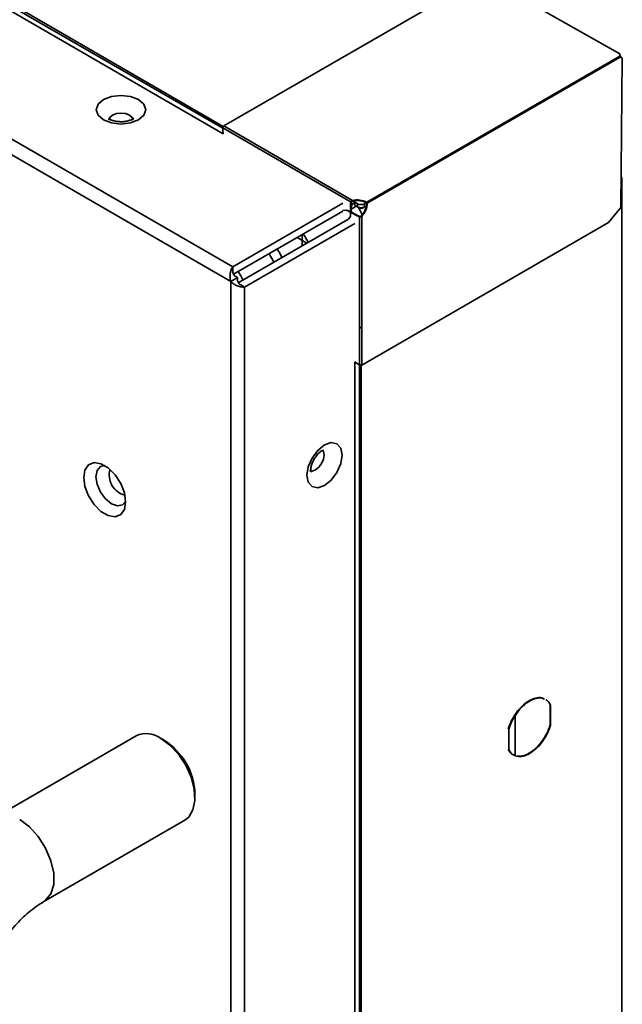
# Model space of a CAD drawing. Header units: millimetres. Extents: x 1 to 1119, y -1 to 863.
# Tile 202 of 211: x 1032 to 1052, y 624 to 658. Entities that reach past the tile are written whole.
import ezdxf

# ---------------------------------------------------------------- set-up
doc = ezdxf.new("R2010")
doc.units = ezdxf.units.MM

msp = doc.modelspace()

# ---------------------------------------------------------------- linework, layer by layer
at = {"color": 7, "linetype": 'Continuous', "lineweight": 35}
for p, q in [((1038.8686, 649.3865), (754.6574, 813.4581)), ((754.255, 813.146), (1038.7995, 648.882)), ((762.5517, 813.2713), (1038.5391, 653.9472)), ((1052.1389, 656.6878), (1047.6841, 659.205)), ((1047.0241, 659.0962), (1038.5624, 654.2113)), ((1043.465, 651.5988), (1052.1389, 656.6061)), ((1043.4841, 651.5657), (1052.1583, 656.5733)), ((1052.1389, 656.6061), (1052.1389, 656.6878)), ((1052.1792, 656.6073), (1052.1389, 656.6306)), ((1052.1525, 656.592), (1052.1792, 656.6073)), ((1052.2287, 656.5326), (1052.1583, 656.5733)), ((1052.1792, 656.6073), (1052.1792, 656.5612)), ((1052.1815, 651.4157), (1052.2287, 656.5326)), ((1052.2098, 656.5435), (1052.2287, 656.5326)), ((1042.9283, 651.6039), (1038.5247, 654.146)), ((1038.5247, 654.146), (1038.5247, 654.0441)), ((1042.9783, 651.6621), (1038.5624, 654.2113)), ((1038.54, 653.9412), (1038.5247, 654.0441)), ((1052.2098, 652.4498), (1052.1909, 652.4389)), ((1052.1911, 652.458), (1052.1933, 652.4593)), ((1052.1933, 652.4593), (1052.2098, 652.4498)), ((1052.2098, 475.2876), (1052.2098, 652.4498)), ((1038.8686, 649.3865), (1042.6492, 651.569)), ((1042.9276, 651.4969), (1042.9088, 651.486)), ((1042.9088, 651.105), (1042.9088, 651.486)), ((1042.9276, 651.2669), (1042.9276, 651.4969)), ((1043.0092, 651.4074), (1042.9276, 651.3604)), ((1043.0092, 651.4074), (1042.9276, 651.3603)), ((1042.9283, 651.6039), (1042.9471, 651.6147)), ((1042.9783, 651.6621), (1042.9783, 651.6403)), ((1043.0092, 651.4074), (1043.1034, 651.4619)), ((1043.0563, 651.598), (1043.1506, 651.5435)), ((1043.0563, 651.598), (1043.0563, 651.4891)), ((1043.0563, 651.4891), (1043.1034, 651.4619)), ((1043.1506, 651.4347), (1043.0563, 651.4891)), ((1043.1506, 651.5435), (1043.1506, 651.4347)), ((1043.1506, 651.4347), (1043.1977, 651.4074)), ((1043.1506, 651.4347), (1043.1977, 651.4074)), ((1043.3863, 651.4347), (1043.3391, 651.4074)), ((1043.3391, 651.4074), (1043.3863, 651.4347)), ((1043.3863, 651.5435), (1043.4545, 651.5829)), ((1043.3863, 651.4347), (1043.3863, 651.5435)), ((1043.465, 651.5988), (1043.465, 651.577)), ((1043.4841, 651.5657), (1043.4652, 651.5766)), ((1051.7573, 650.8986), (1052.1815, 651.4157)), ((1038.8943, 649.1291), (1042.6492, 651.2968)), ((1042.7783, 651.3313), (1042.6492, 651.3141)), ((1043.1083, 651.1408), (1042.7783, 651.3313)), ((1042.8286, 651.0008), (1042.9088, 651.105)), ((1043.1272, 651.1517), (1042.9276, 651.2669)), ((1043.1083, 651.1408), (1043.1272, 651.1517)), ((1043.2201, 651.0988), (1043.1083, 651.1408)), ((1043.239, 651.1097), (1043.1272, 651.1517)), ((1043.2201, 651.0988), (1043.239, 651.1097)), ((1043.2201, 651.0988), (1043.2201, 646.0137)), ((1043.2955, 651.113), (1043.2767, 651.1239)), ((1043.2955, 651.113), (1043.2955, 646.0137)), ((1039.0609, 648.8404), (1042.8159, 651.0081)), ((1039.2709, 648.6895), (1043.0516, 650.8721)), ((1043.2955, 646.0137), (1051.7573, 650.8986)), ((1041.0805, 650.3912), (1041.4139, 650.1988)), ((1041.2463, 650.4869), (1041.2463, 650.102)), ((1038.8686, 649.2439), (1038.8686, 649.3865)), ((1038.7995, 648.882), (1039.0352, 649.0181)), ((1038.9519, 649.0662), (1039.0352, 649.0181)), ((1039.0352, 649.0181), (1039.0352, 648.9218)), ((1038.7995, 648.882), (1038.7995, 464.3655)), ((1039.1475, 648.7608), (1039.2709, 648.6895)), ((1039.2709, 464.558), (1039.2709, 648.6895)), ((1043.1319, 646.0646), (1043.0516, 646.1284)), ((1043.0563, 646.1246), (1043.0563, 471.4874)), ((1043.1319, 646.0646), (1043.2201, 646.0137)), ((1043.2767, 471.4156), (1043.2767, 646.0246)), ((1049.7538, 633.6832), (1049.7538, 634.3691)), ((1049.7538, 634.3691), (1049.7703, 634.3595)), ((1049.7703, 634.3595), (1049.7703, 633.6737)), ((1048.56, 632.6349), (1048.56, 634.0026)), ((1048.3325, 632.8436), (1048.3325, 633.5295)), ((1049.7703, 633.6737), (1049.7538, 633.6832)), ((1035.5621, 633.3085), (1030.7302, 630.5191)), ((1036.5134, 633.1578), (1036.3955, 633.2259)), ((1037.5739, 631.1847), (1037.5739, 631.3208)), ((1032.3967, 627.6323), (1037.2286, 630.4217))]:
    msp.add_line(p, q, dxfattribs=at)
at = {"color": 8, "linetype": 'Continuous', "lineweight": 35}
for p, q in [((1038.5469, 654.1985), (916.5066, 724.6509)), ((1038.5247, 654.1351), (916.4748, 724.593)), ((1042.9817, 651.641), (1043.0563, 651.598)), ((1043.2107, 471.4156), (1043.2107, 646.0192))]:
    msp.add_line(p, q, dxfattribs=at)
at = {"color": 7, "linetype": 'Continuous', "lineweight": 35, "flags": 128}
for points in [[(1035.6387, 655.1153), (1035.363, 655.2217), (1035.0377, 655.259), (1034.7124, 655.2217), (1034.4367, 655.1153), (1034.2524, 654.9561), (1034.1877, 654.7683), (1034.2524, 654.5806), (1034.4367, 654.4214), (1034.7124, 654.315), (1035.0377, 654.2776), (1035.363, 654.315), (1035.6387, 654.4214), (1035.823, 654.5806), (1035.8877, 654.7683), (1035.823, 654.9561), (1035.6387, 655.1153)], [(1039.0512, 649.2197), (1039.1487, 649.0694), (1039.2199, 648.9322)], [(1042.0169, 643.2789), (1041.7869, 643.0933), (1041.5919, 642.8303), (1041.4616, 642.5299), (1041.4158, 642.2379), (1041.4616, 641.9987), (1041.5919, 641.8487), (1041.7869, 641.8108), (1042.0169, 641.8908), (1042.2469, 642.0764), (1042.4419, 642.3394), (1042.5721, 642.6398), (1042.6179, 642.9318), (1042.5721, 643.171), (1042.4419, 643.321), (1042.2469, 643.3589), (1042.0169, 643.2789)], [(1035.1956, 641.33), (1035.1523, 641.0711), (1035.0274, 640.8935), (1034.8362, 640.8186), (1034.6016, 640.8554), (1034.3519, 640.9995), (1034.1173, 641.2336), (1033.926, 641.5293), (1033.8012, 641.8511), (1033.7579, 642.16), (1033.8012, 642.4189), (1033.926, 642.5965), (1034.1173, 642.6715), (1034.3519, 642.6346), (1034.6016, 642.4905), (1034.8362, 642.2565), (1035.0274, 641.9607), (1035.1523, 641.639), (1035.1956, 641.33)], [(1034.4834, 642.5713), (1034.3343, 642.536), (1034.2184, 642.4026), (1034.1777, 642.1898), (1034.2184, 641.93), (1034.3343, 641.6627), (1034.5078, 641.4287), (1034.7124, 641.2636), (1034.9171, 641.1925), (1035.0906, 641.2262), (1035.1956, 641.3376)], [(1036.3954, 633.226), (1036.7133, 632.992), (1037.0077, 632.6744), (1037.2566, 632.2968), (1037.4417, 631.8871), (1037.5492, 631.4759), (1037.5711, 631.0935), (1037.5058, 630.7683), (1037.3582, 630.5245), (1037.2286, 630.4217)]]:
    msp.add_lwpolyline(points, dxfattribs=at)
at = {"color": 8, "linetype": 'Continuous', "lineweight": 35, "flags": 128}
for points in [[(1034.621, 654.4161), (1034.6528, 654.5066), (1034.7431, 654.5846), (1034.8783, 654.6367), (1035.0377, 654.655), (1035.1972, 654.6367), (1035.3323, 654.5846)], [(1035.3323, 654.5846), (1035.4227, 654.5066), (1035.4544, 654.4145), (1035.4544, 654.4124)], [(1040.2827, 649.5458), (1040.2588, 649.5899), (1040.1154, 649.834)], [(1041.9517, 643.0963), (1041.9826, 643.0491), (1042.0051, 642.9318), (1041.9826, 642.7887), (1041.9188, 642.6414), (1041.8232, 642.5125), (1041.7104, 642.4215), (1041.5977, 642.3823), (1041.5021, 642.4009), (1041.5008, 642.4017)], [(1032.3985, 627.6333), (1032.4541, 627.6703), (1032.6355, 627.8915), (1032.73, 628.2086), (1032.73, 628.5959), (1032.6355, 629.0222), (1032.4541, 629.4527), (1032.2006, 629.8527), (1031.8955, 630.1898), (1031.5635, 630.4366)]]:
    msp.add_lwpolyline(points, dxfattribs=at)
at = {"color": 7, "linetype": 'Continuous', "lineweight": 35}
for centre, radius, start, end in [((1038.6066, 654.1423), 0.082, 122.61198, 177.39034), ((1043.2407, 651.4916), 0.332, 160.23308, 180.96138), ((1043.2595, 651.5025), 0.332, 160.23308, 180.96138), ((1043.1338, 650.9548), 0.7241, 62.78516, 102.40343), ((1043.1338, 650.9331), 0.7241, 62.78516, 102.40343), ((1043.2684, 651.7709), 0.2561, 242.60613, 297.39609), ((1043.2684, 651.6621), 0.2561, 242.60613, 297.39609), ((1041.3101, 650.3301), 2.1629, 22.35757, 30.19439), ((1043.2684, 651.5439), 0.1537, 242.60894, 297.39188), ((1042.7607, 651.6014), 0.7243, 317.59947, 357.17554), ((1043.4426, 651.5638), 0.0415, 2.62339, 57.37661), ((1043.4648, 651.5766), 0.000466, 0.15015, 58.83198), ((1035.9081, 632.5536), 0.8304, 54.06844, 114.62199), ((1035.314, 631.2408), 2.2613, 2.02756, 57.97266)]:
    msp.add_arc(centre, radius, start, end, dxfattribs=at)
at = {"color": 8, "linetype": 'Continuous', "lineweight": 35}
msp.add_arc((1035.3426, 642.2449), 0.709, 163.95006, 256.04448, dxfattribs=at)
at = {"color": 7, "linetype": 'Continuous', "lineweight": 35}
for points, knots in [([(1052.1583, 656.5733), (1052.158, 656.5763), (1052.1574, 656.5824), (1052.1529, 656.5922), (1052.1465, 656.6008), (1052.1414, 656.6044), (1052.1389, 656.6061)], [0, 0, 0, 0, 0.2500453, 0.4999577, 0.7500008, 1, 1, 1, 1]), ([(1035.4677, 654.474), (1035.4687, 654.4757), (1035.4725, 654.4823), (1035.4451, 654.4532), (1035.3701, 654.4142), (1035.2502, 654.3758), (1035.0961, 654.3544), (1034.925, 654.3583), (1034.7734, 654.3891), (1034.6677, 654.4312), (1034.6106, 654.4712), (1034.608, 654.4753), (1034.6067, 654.4772)], [0, 0, 0, 0, 0.0352896, 0.1339451, 0.2340783, 0.339839, 0.4563589, 0.5809065, 0.7068463, 0.8116816, 0.9087495, 1, 1, 1, 1]), ([(1042.9276, 651.4262), (1042.9361, 651.4486), (1042.9537, 651.495), (1043.001, 651.5585), (1043.0379, 651.5848), (1043.0563, 651.598)], [0, 0, 0, 0, 0.3188133, 0.6594048, 1, 1, 1, 1]), ([(1042.9283, 651.6039), (1042.9295, 651.6086), (1042.9319, 651.6182), (1042.9412, 651.6338), (1042.9538, 651.6477), (1042.9668, 651.6573), (1042.9752, 651.6608), (1042.9783, 651.6621)], [0, 0, 0, 0, 0.2171432, 0.4344618, 0.6527048, 0.8720483, 1, 1, 1, 1]), ([(1042.9471, 651.6147), (1042.9482, 651.617), (1042.9503, 651.6216), (1042.9567, 651.629), (1042.965, 651.6353), (1042.9726, 651.6389), (1042.9771, 651.64), (1042.9783, 651.6403)], [0, 0, 0, 0, 0.2259224, 0.4518933, 0.6806763, 0.9140996, 1, 1, 1, 1]), ([(1043.2767, 651.1239), (1043.3036, 651.1574), (1043.3575, 651.2245), (1043.4173, 651.3431), (1043.4576, 651.4648), (1043.4627, 651.5394), (1043.4652, 651.5766)], [0, 0, 0, 0, 0.2499955, 0.49999418, 0.74999031, 1, 1, 1, 1]), ([(1043.2955, 651.113), (1043.2901, 651.1092), (1043.2793, 651.1016), (1043.2582, 651.0957), (1043.2369, 651.0943), (1043.2257, 651.0973), (1043.2201, 651.0988)], [0, 0, 0, 0, 0.247385, 0.4964667, 0.7473159, 1, 1, 1, 1]), ([(1043.2767, 651.1239), (1043.274, 651.1214), (1043.2686, 651.1163), (1043.2581, 651.1115), (1043.2474, 651.1091), (1043.2418, 651.1095), (1043.239, 651.1097)], [0, 0, 0, 0, 0.2501329, 0.4999478, 0.7500184, 1, 1, 1, 1]), ([(1038.7995, 648.882), (1038.7892, 648.9277), (1038.7685, 649.0192), (1038.7813, 649.1647), (1038.8176, 649.2966), (1038.8516, 649.3565), (1038.8686, 649.3865)], [0, 0, 0, 0, 0.2499912, 0.4999941, 0.7499988, 1, 1, 1, 1]), ([(1038.9519, 649.0662), (1038.939, 649.0754), (1038.913, 649.094), (1038.8866, 649.1374), (1038.8703, 649.1889), (1038.8691, 649.2252), (1038.8686, 649.2439)], [0, 0, 0, 0, 0.236049, 0.4777733, 0.7308666, 1, 1, 1, 1]), ([(1039.2709, 648.6895), (1039.2365, 648.6898), (1039.1676, 648.6903), (1039.0352, 648.7249), (1038.9028, 648.7865), (1038.8339, 648.8502), (1038.7995, 648.882)], [0, 0, 0, 0, 0.24999922, 0.49998521, 0.74998715, 1, 1, 1, 1]), ([(1039.1475, 648.7608), (1039.1316, 648.7707), (1039.1007, 648.7898), (1039.0643, 648.8297), (1039.0399, 648.8743), (1039.0368, 648.9061), (1039.0352, 648.9218)], [0, 0, 0, 0, 0.2691228, 0.5222577, 0.7638969, 1, 1, 1, 1]), ([(1043.2602, 647.3023), (1043.2578, 647.3012), (1043.253, 647.299), (1043.2437, 647.2981), (1043.2344, 647.299), (1043.2296, 647.3012), (1043.2272, 647.3023)], [0, 0, 0, 0, 0.2499713, 0.5001373, 0.7501896, 1, 1, 1, 1]), ([(1043.239, 647.2928), (1043.2417, 647.2915), (1043.2472, 647.289), (1043.2578, 647.2879), (1043.2684, 647.289), (1043.2739, 647.2915), (1043.2767, 647.2928)], [0, 0, 0, 0, 0.2501715, 0.4999985, 0.7500157, 1, 1, 1, 1]), ([(1043.2767, 646.0246), (1043.2719, 646.0224), (1043.2622, 646.018), (1043.2437, 646.0161), (1043.2252, 646.018), (1043.2155, 646.0224), (1043.2107, 646.0246)], [0, 0, 0, 0, 0.2499666, 0.4999595, 0.7502077, 1, 1, 1, 1]), ([(1043.2201, 646.0137), (1043.2256, 646.0112), (1043.2366, 646.0061), (1043.2578, 646.004), (1043.279, 646.0061), (1043.29, 646.0112), (1043.2955, 646.0137)], [0, 0, 0, 0, 0.250162, 0.4999767, 0.7499815, 1, 1, 1, 1]), ([(1041.5472, 642.3586), (1041.5482, 642.3571), (1041.5526, 642.3501), (1041.5405, 642.385), (1041.5431, 642.4666), (1041.5677, 642.5877), (1041.6239, 642.7308), (1041.7112, 642.8778), (1041.8128, 642.9963), (1041.8874, 643.0561), (1041.9374, 643.0874), (1041.9756, 643.1037), (1041.9781, 643.1036), (1041.9794, 643.1036)], [0, 0, 0, 0, 0.027023, 0.1264551, 0.226785, 0.3318313, 0.4475752, 0.571707, 0.6977372, 0.8036173, 0.8380632, 0.9160937, 1, 1, 1, 1]), ([(1049.5492, 634.5688), (1049.5228, 634.5836), (1049.442, 634.629), (1049.2626, 634.6126), (1049.0353, 634.5232), (1048.8053, 634.3505), (1048.5969, 634.1154), (1048.4217, 633.8361), (1048.3512, 633.6381), (1048.316, 633.539)], [0, 0, 0, 0, 0.07463713, 0.22886438, 0.38309118, 0.53731784, 0.69154522, 0.84577256, 1, 1, 1, 1]), ([(1048.3325, 633.5295), (1048.3677, 633.6285), (1048.4382, 633.8266), (1048.6134, 634.1059), (1048.8218, 634.341), (1049.0518, 634.5136), (1049.2791, 634.6031), (1049.4585, 634.6195), (1049.5393, 634.5741), (1049.5657, 634.5593)], [0, 0, 0, 0, 0.1542274, 0.3084548, 0.4626822, 0.6169088, 0.7711356, 0.9253629, 1, 1, 1, 1]), ([(1049.7538, 634.3691), (1049.7222, 634.4334), (1049.6857, 634.5076), (1049.6193, 634.5362), (1049.6104, 634.54)], [0, 0, 0, 0, 0.8662577, 1, 1, 1, 1]), ([(1049.6269, 634.5305), (1049.6358, 634.5267), (1049.7022, 634.4981), (1049.7387, 634.4238), (1049.7703, 634.3595)], [0, 0, 0, 0, 0.1337423, 1, 1, 1, 1]), ([(1049.7703, 633.6737), (1049.735, 633.5747), (1049.6646, 633.3766), (1049.4894, 633.0973), (1049.2808, 632.862), (1049.0514, 632.6903), (1048.8219, 632.597), (1048.6134, 632.5916), (1048.4382, 632.6686), (1048.3677, 632.7853), (1048.3325, 632.8436)], [0, 0, 0, 0, 0.1250005, 0.2500009, 0.3749995, 0.5, 0.6250004, 0.7499992, 0.8749995, 1, 1, 1, 1]), ([(1048.6024, 632.6149), (1048.6696, 632.6109), (1048.804, 632.6029), (1049.0353, 632.7009), (1049.2642, 632.8712), (1049.4729, 633.1069), (1049.6481, 633.3861), (1049.7185, 633.5842), (1049.7538, 633.6832)], [0, 0, 0, 0, 0.1666652, 0.3333326, 0.5000001, 0.6666651, 0.8333325, 1, 1, 1, 1]), ([(1048.316, 632.8532), (1048.3494, 632.7916), (1048.4, 632.6982), (1048.49, 632.6648), (1048.5206, 632.6534)], [0, 0, 0, 0, 0.6596146, 1, 1, 1, 1]), ([(1029.9303, 623.3604), (1029.9474, 623.6112), (1029.9799, 624.0895), (1030.2182, 624.8574), (1030.5094, 625.501), (1030.8938, 626.1631), (1031.3487, 626.7602), (1031.893, 627.3009), (1032.2213, 627.5169), (1032.3966, 627.6322)], [0, 0, 0, 0, 0.1699201, 0.3241248, 0.4526171, 0.5496715, 0.7257254, 0.853577, 1, 1, 1, 1])]:
    msp.add_open_spline(points, degree=3, knots=knots, dxfattribs=at)
at = {"color": 8, "linetype": 'Continuous', "lineweight": 35}
for points, knots in [([(1041.4549, 650.2224), (1041.4314, 650.2729), (1041.3842, 650.374), (1041.3202, 650.4654), (1041.2882, 650.5111)], [0, 0, 0, 0, 0.4993398, 1, 1, 1, 1]), ([(1040.391, 649.9932), (1040.4074, 649.9711), (1040.4734, 649.8819), (1040.5185, 649.7789), (1040.5525, 649.7015)], [0, 0, 0, 0, 0.2478726, 1, 1, 1, 1])]:
    msp.add_open_spline(points, degree=3, knots=knots, dxfattribs=at)

doc.saveas('drawing.dxf')
